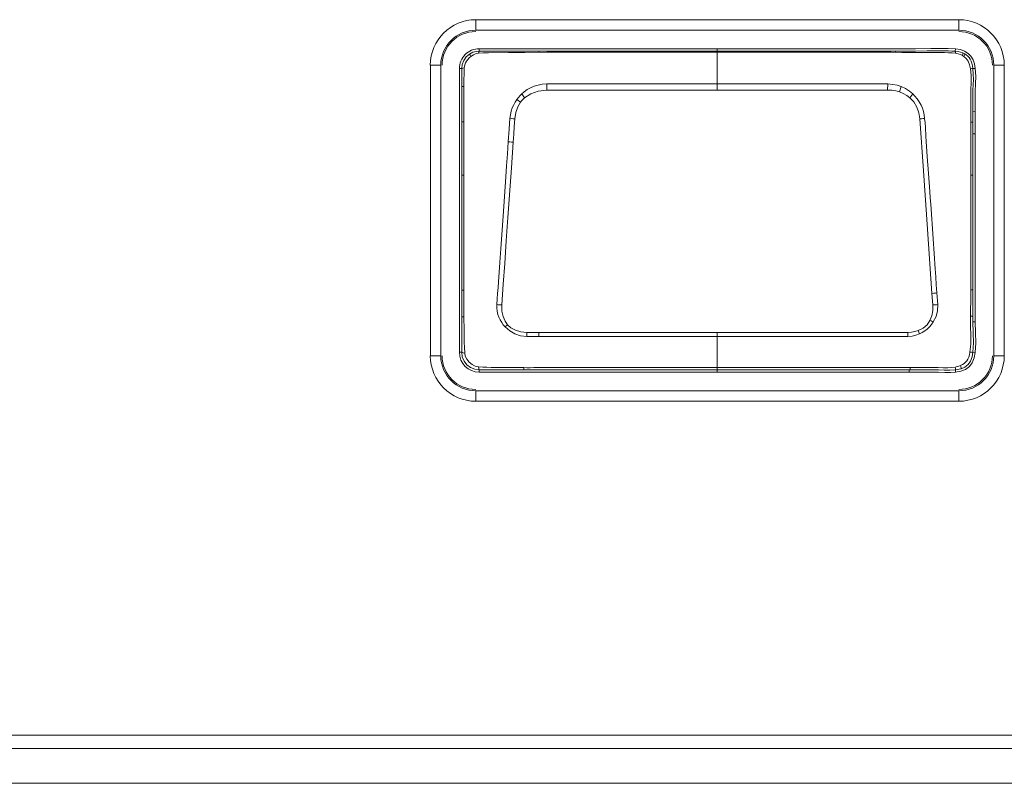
# Model space of a CAD drawing. Header units: millimetres. Extents: x 3925 to 5043, y -86 to 778.
# Tile 60 of 256: x 4279.28 to 4286.31, y 4.71 to 10.16. Entities that reach past the tile are written whole.
import ezdxf

# ---------------------------------------------------------------- set-up
doc = ezdxf.new("R2010")
doc.units = ezdxf.units.MM
doc.header["$LTSCALE"] = 46.255
doc.layers.add('A70-LETO-KEYDXF_CONTINUOUS_LINE', color=7, linetype='CONTINUOUS')
doc.layers.add('H30K-REAR-CODXF_CONTINUOUS_LINE', color=7, linetype='CONTINUOUS')

msp = doc.modelspace()

# ---------------------------------------------------------------- linework, layer by layer
at = {"layer": 'A70-LETO-KEYDXF_CONTINUOUS_LINE', "color": 7, "linetype": 'Continuous', "lineweight": 0}
for p, q in [((4282.5589, 9.939), (4282.5589, 9.9556)), ((4282.5589, 9.9556), (4284.7077, 9.9556)), ((4282.5589, 9.939), (4282.9839, 9.9389)), ((4282.9836, 9.9301), (4282.9839, 9.9389)), ((4282.9839, 9.9389), (4284.2588, 9.9388)), ((4283.208, 9.9303), (4284.0152, 9.9302)), ((4284.2588, 9.9556), (4284.2588, 9.7041)), ((4284.3822, 9.9388), (4284.2588, 9.9388)), ((4284.3959, 9.9302), (4285.3831, 9.9303)), ((4285.531, 9.9386), (4285.5311, 9.9298)), ((4285.9601, 9.9539), (4285.9587, 9.9373)), ((4282.4168, 9.8136), (4282.4168, 7.7886)), ((4282.4168, 9.8136), (4282.4334, 9.8136)), ((4282.4335, 9.4338), (4282.4334, 9.8136)), ((4286.0842, 9.8136), (4286.1008, 9.8155)), ((4283.0657, 9.7044), (4283.0409, 9.704)), ((4283.0423, 9.661), (4283.0409, 9.704)), ((4283.2489, 9.7042), (4283.1417, 9.7041)), ((4283.5884, 9.704), (4283.2489, 9.7042)), ((4283.6574, 9.7041), (4283.5884, 9.704)), ((4283.803, 9.7041), (4283.6574, 9.7041)), ((4283.8796, 9.7041), (4283.803, 9.7041)), ((4283.918, 9.7041), (4283.8796, 9.7041)), ((4284.3029, 9.7041), (4284.0824, 9.7041)), ((4284.2588, 9.7041), (4284.2588, 9.661)), ((4284.5995, 9.7041), (4284.4762, 9.7041)), ((4284.7885, 9.7041), (4284.5995, 9.7041)), ((4284.9957, 9.704), (4284.9291, 9.704)), ((4285.4011, 9.7041), (4284.9957, 9.704)), ((4285.4768, 9.704), (4285.4754, 9.661)), ((4282.8832, 9.6061), (4282.8623, 9.6331)), ((4283.0423, 9.661), (4284.2588, 9.661)), ((4284.2588, 9.661), (4285.4754, 9.661)), ((4285.5595, 9.647), (4285.5727, 9.6859)), ((4285.6345, 9.6061), (4285.6553, 9.6332)), ((4282.4482, 9.5812), (4282.4481, 9.488)), ((4282.8535, 9.5751), (4282.8284, 9.5935)), ((4286.1007, 9.5065), (4286.0841, 9.5063)), ((4282.448, 9.4339), (4282.4335, 9.4338)), ((4282.4335, 8.0413), (4282.4335, 9.4338)), ((4282.4481, 9.488), (4282.448, 9.3533)), ((4286.0702, 9.4102), (4286.0702, 9.4306)), ((4286.0847, 9.4305), (4286.0702, 9.4306)), ((4282.448, 9.3533), (4282.4477, 9.0813)), ((4282.7664, 9.2918), (4282.7717, 9.3823)), ((4286.0696, 9.3268), (4286.0702, 9.4102)), ((4286.0696, 9.2593), (4286.0696, 9.3268)), ((4286.1008, 9.3475), (4286.0841, 9.3476)), ((4286.07, 9.053), (4286.0696, 9.2593)), ((4286.0842, 9.053), (4286.0839, 9.251)), ((4285.7587, 9.186), (4285.7676, 9.065)), ((4286.1008, 9.1482), (4286.1009, 8.5494)), ((4282.4477, 9.0813), (4282.4477, 9.054)), ((4282.4477, 9.054), (4282.4335, 9.054)), ((4282.4477, 9.054), (4282.4478, 8.5062)), ((4282.7287, 8.7606), (4282.7484, 9.0416)), ((4286.07, 8.8198), (4286.07, 9.053)), ((4286.0842, 9.053), (4286.07, 9.053)), ((4286.0842, 8.9831), (4286.0842, 9.053)), ((4282.7122, 8.5297), (4282.7287, 8.7606)), ((4285.8006, 8.5997), (4285.808, 8.4943)), ((4282.7053, 8.4292), (4282.7122, 8.5297)), ((4286.1009, 8.5494), (4286.1006, 8.3244)), ((4286.0692, 8.1881), (4286.0692, 8.323)), ((4286.1006, 8.3244), (4286.1007, 8.2605)), ((4282.4485, 8.2312), (4282.4335, 8.2312)), ((4282.4482, 8.1853), (4282.4485, 8.2312)), ((4286.0841, 8.2354), (4286.0691, 8.2352)), ((4286.1007, 8.2605), (4286.1009, 8.2083)), ((4286.069, 8.1723), (4286.0692, 8.1881)), ((4286.0831, 8.0946), (4286.0841, 8.1692)), ((4286.0673, 8.0777), (4286.0678, 8.1092)), ((4282.4334, 7.7886), (4282.4335, 8.0413)), ((4282.4494, 8.0413), (4282.4335, 8.0413)), ((4282.4494, 8.0413), (4282.4504, 7.947)), ((4286.067, 8.0463), (4286.0673, 8.0777)), ((4286.0829, 8.0466), (4286.067, 8.0463)), ((4286.1001, 8.0061), (4286.0834, 8.0057)), ((4282.8987, 7.9297), (4282.8976, 7.9017)), ((4282.9405, 7.9293), (4282.9838, 7.93)), ((4282.9838, 7.93), (4282.984, 7.902)), ((4283.2931, 7.9295), (4282.9838, 7.93)), ((4283.4638, 7.9297), (4283.2931, 7.9295)), ((4283.4491, 7.9017), (4284.3508, 7.9017)), ((4285.6189, 7.9297), (4283.4638, 7.9297)), ((4284.2588, 7.9297), (4284.2588, 7.6466)), ((4284.3508, 7.9017), (4284.3968, 7.9017)), ((4284.3968, 7.9017), (4285.1252, 7.9017)), ((4285.1252, 7.9017), (4285.2497, 7.9015)), ((4285.2497, 7.9015), (4285.4975, 7.9021)), ((4285.4975, 7.9021), (4285.5234, 7.9021)), ((4285.6201, 7.9017), (4285.6189, 7.9297)), ((4285.6937, 7.9435), (4285.7032, 7.9196)), ((4282.4334, 7.7886), (4282.4168, 7.7886)), ((4286.1007, 7.7864), (4286.0843, 7.7885)), ((4283.3391, 7.6792), (4283.2067, 7.679)), ((4285.2538, 7.6791), (4283.8195, 7.6792)), ((4285.3639, 7.6792), (4285.2538, 7.6791)), ((4285.6362, 7.6795), (4285.6364, 7.6635)), ((4282.5588, 7.6631), (4284.402, 7.6632)), ((4282.5588, 7.6466), (4282.5588, 7.6631)), ((4282.5588, 7.6466), (4284.3891, 7.6466)), ((4284.3891, 7.6466), (4284.5095, 7.6466)), ((4284.402, 7.6632), (4284.9607, 7.6633)), ((4284.5095, 7.6466), (4284.724, 7.6466)), ((4285.2561, 7.6631), (4285.3652, 7.6632)), ((4285.3028, 7.6465), (4285.4711, 7.6467)), ((4285.4711, 7.6467), (4285.5348, 7.6467)), ((4285.6296, 7.6634), (4285.6777, 7.6642)), ((4285.6299, 7.6467), (4285.6296, 7.6634)), ((4285.9589, 7.6632), (4285.9608, 7.6467))]:
    msp.add_line(p, q, dxfattribs=at)
for points in [[(4282.4893, 9.9179), (4282.4655, 9.8974), (4282.4479, 9.872), (4282.437, 9.8434), (4282.4335, 9.8136)], [(4282.5588, 9.939), (4282.5357, 9.9368), (4282.5121, 9.93), (4282.4893, 9.9179)], [(4282.4893, 9.9179), (4282.49, 9.9155), (4282.493, 9.9096), (4282.4983, 9.9006)], [(4282.4983, 9.9006), (4282.5173, 9.9128), (4282.536, 9.9207), (4282.5539, 9.9241)], [(4282.5589, 9.939), (4282.5571, 9.9371), (4282.5554, 9.932), (4282.5539, 9.9241)], [(4282.6245, 9.9264), (4282.5872, 9.9257), (4282.5539, 9.9241)], [(4282.8834, 9.9296), (4282.8254, 9.9291), (4282.7666, 9.9284), (4282.6245, 9.9264)], [(4282.8834, 9.9296), (4283.0422, 9.9303), (4283.0684, 9.9303), (4283.0977, 9.9304), (4283.1307, 9.9302), (4283.208, 9.9303)], [(4284.0152, 9.9302), (4284.1318, 9.9302), (4284.3959, 9.9302)], [(4285.589, 9.9384), (4285.4992, 9.9387), (4284.3822, 9.9388)], [(4284.7077, 9.9556), (4284.9596, 9.9556), (4285.0306, 9.9556), (4285.0958, 9.9556), (4285.1556, 9.9556)], [(4285.1556, 9.9556), (4285.4824, 9.9556), (4285.5833, 9.9552)], [(4285.3831, 9.9303), (4285.4723, 9.9302), (4285.4998, 9.9301), (4285.5772, 9.9295)], [(4285.9593, 9.9228), (4285.9359, 9.9254), (4285.9097, 9.9269), (4285.8808, 9.9281), (4285.8487, 9.929), (4285.813, 9.9296), (4285.7735, 9.9298), (4285.7297, 9.9297), (4285.6818, 9.9294), (4285.6293, 9.9293), (4285.5772, 9.9295)], [(4285.5833, 9.9552), (4285.6261, 9.9553), (4285.6735, 9.9557)], [(4285.589, 9.9384), (4285.6179, 9.9385), (4285.6468, 9.9387), (4285.6742, 9.9389), (4285.7567, 9.9403)], [(4285.6735, 9.9557), (4285.7844, 9.9573), (4285.849, 9.9575), (4285.9084, 9.9563), (4285.9601, 9.9539)], [(4285.7567, 9.9403), (4285.7826, 9.9406), (4285.8086, 9.9408), (4285.8346, 9.9408), (4285.8607, 9.9406), (4285.8848, 9.9402), (4285.9089, 9.9396), (4285.9331, 9.9388), (4285.9587, 9.9373)], [(4285.9587, 9.9373), (4285.9592, 9.9355), (4285.9594, 9.9305), (4285.9593, 9.9228)], [(4286.0124, 9.9264), (4285.9961, 9.9317), (4285.9781, 9.9353), (4285.9587, 9.9373)], [(4286.0094, 9.907), (4285.9946, 9.914), (4285.9778, 9.9192), (4285.9593, 9.9228)], [(4285.9601, 9.9539), (4285.9948, 9.9492), (4286.0249, 9.939), (4286.0501, 9.9225), (4286.0699, 9.9022), (4286.0855, 9.8774), (4286.0955, 9.8478), (4286.1008, 9.8155)], [(4286.0094, 9.907), (4286.012, 9.9168), (4286.0131, 9.9235), (4286.0124, 9.9264)], [(4286.0124, 9.9264), (4286.0176, 9.9242), (4286.0225, 9.9216), (4286.0272, 9.9189)], [(4286.0192, 9.9007), (4286.024, 9.9099), (4286.0267, 9.9161), (4286.0272, 9.9189)], [(4286.0842, 9.8136), (4286.0814, 9.8339), (4286.0773, 9.8516), (4286.0721, 9.8668), (4286.0653, 9.88), (4286.0568, 9.892), (4286.0472, 9.9025), (4286.0371, 9.9118), (4286.0272, 9.9189)], [(4282.4516, 9.8189), (4282.4528, 9.8294), (4282.4557, 9.8411), (4282.4607, 9.8539), (4282.4681, 9.8674), (4282.4767, 9.8796), (4282.4865, 9.8905), (4282.4983, 9.9006)], [(4286.0094, 9.907), (4286.0127, 9.905), (4286.0159, 9.9029), (4286.0192, 9.9007)], [(4286.0192, 9.9007), (4286.0359, 9.8856), (4286.0505, 9.8657), (4286.0608, 9.8411), (4286.0667, 9.8126)], [(4282.4516, 9.8189), (4282.442, 9.8174), (4282.4358, 9.8156), (4282.4334, 9.8136)], [(4282.4516, 9.8189), (4282.4501, 9.7772), (4282.4492, 9.7328), (4282.4486, 9.6858)], [(4286.0842, 9.8136), (4286.082, 9.8137), (4286.0761, 9.8134), (4286.0667, 9.8126)], [(4286.0667, 9.8126), (4286.0694, 9.79), (4286.0712, 9.7645), (4286.0718, 9.7362), (4286.0714, 9.705), (4286.0702, 9.6706), (4286.0691, 9.6325), (4286.0685, 9.591), (4286.0688, 9.5512), (4286.0697, 9.4854)], [(4286.0842, 9.8136), (4286.0871, 9.7745), (4286.0874, 9.7366), (4286.0863, 9.6973), (4286.0847, 9.6595), (4286.0836, 9.6212), (4286.0833, 9.5828), (4286.0836, 9.5447)], [(4286.1008, 9.8155), (4286.1041, 9.7594), (4286.1032, 9.7048), (4286.1011, 9.6523), (4286.1001, 9.6001), (4286.1002, 9.5509)], [(4283.0409, 9.704), (4283.0082, 9.7015), (4282.9785, 9.6963), (4282.9511, 9.6882), (4282.9253, 9.6772), (4282.9012, 9.6636), (4282.8799, 9.6484), (4282.8623, 9.6331)], [(4283.1417, 9.7041), (4283.1166, 9.7041), (4283.0657, 9.7044)], [(4284.0824, 9.7041), (4284.0413, 9.7041), (4283.918, 9.7041)], [(4284.4762, 9.7041), (4284.4351, 9.7041), (4284.391, 9.7041), (4284.3029, 9.7041)], [(4284.9291, 9.704), (4284.86, 9.7041), (4284.7885, 9.7041)], [(4285.4768, 9.704), (4285.452, 9.7044), (4285.4011, 9.7041)], [(4285.4768, 9.704), (4285.5118, 9.7012), (4285.5438, 9.6952), (4285.5727, 9.6859)], [(4282.4486, 9.6858), (4282.4406, 9.6861), (4282.4355, 9.6866), (4282.4335, 9.687)], [(4282.4486, 9.6858), (4282.4484, 9.6496), (4282.4484, 9.614), (4282.4482, 9.5812)], [(4282.8623, 9.6331), (4282.8502, 9.6206), (4282.8389, 9.6074), (4282.8284, 9.5935)], [(4282.8831, 9.6061), (4282.9266, 9.6337), (4282.98, 9.6532), (4283.0423, 9.661)], [(4285.5596, 9.6469), (4285.5338, 9.6541), (4285.5058, 9.6588), (4285.4754, 9.661)], [(4285.6345, 9.6061), (4285.6112, 9.6225), (4285.5861, 9.6361), (4285.5596, 9.6469)], [(4285.5727, 9.6859), (4285.6035, 9.6713), (4285.6311, 9.6535), (4285.6555, 9.633)], [(4285.7397, 9.4587), (4285.7363, 9.4836), (4285.7312, 9.5077), (4285.7238, 9.5304), (4285.7137, 9.5536), (4285.7011, 9.5762), (4285.6863, 9.5976), (4285.6707, 9.6169), (4285.6553, 9.6332)], [(4282.7779, 9.4587), (4282.7815, 9.4842), (4282.7873, 9.5104), (4282.795, 9.5334), (4282.805, 9.5555), (4282.8158, 9.5746), (4282.8284, 9.5935)], [(4282.8132, 9.4543), (4282.821, 9.5011), (4282.8347, 9.5417), (4282.8535, 9.5751)], [(4282.8535, 9.5751), (4282.862, 9.5859), (4282.8719, 9.5963), (4282.8831, 9.6061)], [(4285.6345, 9.6061), (4285.6634, 9.5761), (4285.6841, 9.5391), (4285.6976, 9.498), (4285.7045, 9.4543)], [(4286.0847, 9.4305), (4286.0846, 9.4555), (4286.0844, 9.4808), (4286.0836, 9.5447)], [(4286.1008, 9.3475), (4286.1012, 9.4006), (4286.1014, 9.4265), (4286.1013, 9.4525), (4286.1011, 9.4795), (4286.1002, 9.5509)], [(4282.7717, 9.3823), (4282.7745, 9.423), (4282.7779, 9.4587)], [(4282.8131, 9.4543), (4282.8003, 9.4557), (4282.7883, 9.4573), (4282.7779, 9.4588)], [(4282.8132, 9.4543), (4282.8085, 9.4005), (4282.8051, 9.345), (4282.8018, 9.2879)], [(4285.7397, 9.4587), (4285.7295, 9.4573), (4285.7175, 9.4558), (4285.7045, 9.4543)], [(4285.792, 8.2093), (4285.7596, 8.6685), (4285.7303, 9.0836), (4285.7045, 9.4543)], [(4285.7397, 9.4587), (4285.7428, 9.4262), (4285.7451, 9.3941), (4285.749, 9.3307)], [(4286.0697, 9.4854), (4286.07, 9.4575), (4286.0702, 9.4306)], [(4286.0839, 9.251), (4286.084, 9.3014), (4286.0847, 9.4305)], [(4282.7484, 9.0416), (4282.754, 9.1191), (4282.7604, 9.2051), (4282.7664, 9.2918)], [(4282.8018, 9.2879), (4282.7889, 9.1052), (4282.764, 8.7501)], [(4282.8017, 9.2879), (4282.7889, 9.2888), (4282.7768, 9.2899), (4282.7663, 9.291)], [(4285.749, 9.3307), (4285.7512, 9.2945), (4285.7536, 9.2583), (4285.7561, 9.2222), (4285.7587, 9.186)], [(4286.1008, 9.3475), (4286.1006, 9.3059), (4286.1006, 9.2589), (4286.1008, 9.1482)], [(4285.7676, 9.065), (4285.7767, 8.9357), (4285.7798, 8.8912), (4285.7829, 8.8467), (4285.8006, 8.5997)], [(4286.084, 8.2984), (4286.084, 8.4318), (4286.0842, 8.9831)], [(4286.0692, 8.323), (4286.0697, 8.5083), (4286.0698, 8.6057), (4286.07, 8.8198)], [(4282.764, 8.7501), (4282.752, 8.5842), (4282.7407, 8.4235), (4282.7306, 8.2756), (4282.7193, 8.1265)], [(4282.4478, 8.5062), (4282.448, 8.4081), (4282.4483, 8.3196), (4282.4486, 8.2312)], [(4285.808, 8.4943), (4285.8154, 8.3844), (4285.8191, 8.3273), (4285.823, 8.2703), (4285.8272, 8.2128)], [(4282.6843, 8.1296), (4282.687, 8.1701), (4282.6902, 8.2089), (4282.6933, 8.2505), (4282.6962, 8.2922), (4282.7053, 8.4292)], [(4286.0841, 8.1692), (4286.0843, 8.1897), (4286.084, 8.2984)], [(4282.4494, 8.0413), (4282.4496, 8.0645), (4282.4495, 8.0866), (4282.4491, 8.1059), (4282.449, 8.1258), (4282.4486, 8.1471), (4282.4485, 8.1663), (4282.4482, 8.1853)], [(4285.792, 8.2093), (4285.8048, 8.2104), (4285.8167, 8.2119), (4285.8271, 8.2135)], [(4285.7984, 8.1265), (4285.7967, 8.1535), (4285.792, 8.2093)], [(4285.8333, 8.1296), (4285.8319, 8.1556), (4285.8271, 8.2135)], [(4286.0678, 8.1092), (4286.0685, 8.1406), (4286.069, 8.1723)], [(4286.1009, 8.2083), (4286.1009, 8.1859), (4286.1007, 8.1634), (4286.0999, 8.111)], [(4282.7441, 7.9708), (4282.7307, 7.9858), (4282.7191, 8.0015), (4282.7081, 8.0194), (4282.699, 8.0383), (4282.6915, 8.0594), (4282.6866, 8.0816), (4282.6843, 8.1059), (4282.6843, 8.1296)], [(4282.7193, 8.1265), (4282.7066, 8.1272), (4282.6947, 8.1283), (4282.6843, 8.1296)], [(4282.7614, 7.9848), (4282.7435, 8.0108), (4282.7294, 8.0437), (4282.7209, 8.0824), (4282.7193, 8.1265)], [(4285.7984, 8.1265), (4285.7973, 8.0866), (4285.7901, 8.0496), (4285.7771, 8.0166)], [(4285.8334, 8.1296), (4285.8231, 8.1283), (4285.8112, 8.1273), (4285.7984, 8.1265)], [(4285.8013, 8.0055), (4285.8209, 8.0438), (4285.8316, 8.0857), (4285.8334, 8.1296)], [(4286.0829, 8.0466), (4286.0829, 8.0694), (4286.0831, 8.0946)], [(4286.0999, 8.111), (4286.0996, 8.0796), (4286.0995, 8.0447), (4286.1001, 8.0061)], [(4285.6937, 7.9435), (4285.7279, 7.9605), (4285.7565, 7.985), (4285.7771, 8.0166)], [(4285.777, 8.0166), (4285.7855, 8.0125), (4285.7937, 8.0088), (4285.8013, 8.0055)], [(4286.0634, 7.7899), (4286.0693, 7.8462), (4286.0699, 7.9077), (4286.068, 7.9744), (4286.067, 8.0463)], [(4286.0836, 8.0052), (4286.0832, 8.0195), (4286.083, 8.0331), (4286.0829, 8.0466)], [(4282.4504, 7.947), (4282.4512, 7.9044), (4282.4523, 7.8609), (4282.4535, 7.8223), (4282.4551, 7.7831)], [(4282.8976, 7.9017), (4282.8543, 7.9066), (4282.8132, 7.9203), (4282.7764, 7.9424), (4282.7441, 7.9708)], [(4282.7614, 7.9847), (4282.7555, 7.9797), (4282.7498, 7.975), (4282.7443, 7.9706)], [(4282.8987, 7.9297), (4282.8549, 7.9348), (4282.8166, 7.9464), (4282.785, 7.9636), (4282.7614, 7.9848)], [(4285.8013, 8.0055), (4285.7883, 7.9874), (4285.7731, 7.9703), (4285.7569, 7.955), (4285.7398, 7.9414), (4285.722, 7.9296), (4285.7032, 7.9196)], [(4286.0834, 8.0057), (4286.0866, 7.928), (4286.0885, 7.8554), (4286.0843, 7.7885)], [(4286.1001, 8.0061), (4286.1032, 7.9282), (4286.1051, 7.8557), (4286.1007, 7.7864)], [(4282.8976, 7.9017), (4282.9242, 7.9012), (4282.953, 7.9015), (4282.984, 7.902)], [(4282.8987, 7.9297), (4282.9194, 7.9293), (4282.9405, 7.9293)], [(4282.984, 7.902), (4283.0713, 7.902), (4283.1578, 7.9017), (4283.2522, 7.9015), (4283.347, 7.9016), (4283.4491, 7.9017)], [(4285.5234, 7.9021), (4285.5725, 7.9014), (4285.597, 7.9013), (4285.6201, 7.9017)], [(4285.6937, 7.9435), (4285.6706, 7.9364), (4285.6455, 7.9319), (4285.6189, 7.9297)], [(4285.7032, 7.9196), (4285.6777, 7.9102), (4285.6498, 7.9042), (4285.6201, 7.9017)], [(4282.4334, 7.7886), (4282.4376, 7.7564), (4282.4501, 7.726), (4282.4701, 7.6998), (4282.4964, 7.6798), (4282.5267, 7.6673), (4282.5588, 7.6632)], [(4282.4551, 7.7831), (4282.4437, 7.7846), (4282.4362, 7.7865), (4282.4334, 7.7886)], [(4282.4551, 7.7831), (4282.4593, 7.7615), (4282.4699, 7.7388), (4282.4864, 7.7178), (4282.5072, 7.7007), (4282.5304, 7.6892), (4282.5532, 7.6844)], [(4286.1007, 7.7864), (4286.0936, 7.7481), (4286.0799, 7.714), (4286.0589, 7.6868), (4286.0316, 7.6667), (4285.9983, 7.6534), (4285.9608, 7.6467)], [(4286.0634, 7.7899), (4286.0593, 7.7704), (4286.0541, 7.7536), (4286.0478, 7.7395), (4286.0406, 7.7277), (4286.0325, 7.7179), (4286.0229, 7.7094), (4286.011, 7.7013), (4285.9957, 7.6937)], [(4285.9999, 7.6712), (4286.0258, 7.6826), (4286.0493, 7.7005), (4286.0675, 7.7257), (4286.0785, 7.7558), (4286.0843, 7.7885)], [(4286.0843, 7.7885), (4286.0816, 7.7884), (4286.0745, 7.7889), (4286.0634, 7.7899)], [(4282.5532, 7.6844), (4282.5548, 7.6733), (4282.5567, 7.6659), (4282.5588, 7.6631)], [(4282.5532, 7.6844), (4282.5833, 7.6827), (4282.6129, 7.6814), (4282.6445, 7.6806), (4282.6751, 7.6802), (4282.7077, 7.6799), (4282.8768, 7.6792)], [(4283.2067, 7.679), (4283.1504, 7.6792), (4283.1, 7.6791), (4283.0553, 7.6794), (4283.0157, 7.6794), (4282.9805, 7.6791), (4282.9493, 7.679), (4282.9218, 7.6788), (4282.8978, 7.6789), (4282.8768, 7.6792)], [(4282.8774, 7.6632), (4282.8772, 7.6652), (4282.877, 7.6706), (4282.8768, 7.6792)], [(4283.8195, 7.6792), (4283.7006, 7.6792), (4283.3391, 7.6792)], [(4285.5865, 7.6791), (4285.5277, 7.6794), (4285.4928, 7.6795), (4285.3639, 7.6792)], [(4285.6362, 7.6795), (4285.6117, 7.6792), (4285.5865, 7.6791)], [(4285.9582, 7.6837), (4285.9329, 7.6802), (4285.9041, 7.6787), (4285.8721, 7.6786), (4285.8365, 7.6797), (4285.7972, 7.6807), (4285.7537, 7.6811), (4285.7098, 7.6808), (4285.6708, 7.6802), (4285.6362, 7.6795)], [(4285.9589, 7.6632), (4285.9183, 7.6606), (4285.8799, 7.6611), (4285.8392, 7.6628), (4285.7998, 7.6641), (4285.7593, 7.6646), (4285.7186, 7.6646), (4285.6777, 7.6642)], [(4285.9582, 7.6837), (4285.959, 7.6729), (4285.9592, 7.6659), (4285.9589, 7.6632)], [(4285.9583, 7.6835), (4285.9715, 7.6863), (4285.984, 7.6897), (4285.9957, 7.6938)], [(4285.9999, 7.6712), (4285.9869, 7.6677), (4285.9732, 7.6651), (4285.9589, 7.6632)], [(4285.9957, 7.6938), (4285.998, 7.6847), (4285.9995, 7.6777), (4286.0001, 7.6731), (4285.9999, 7.6712)], [(4284.724, 7.6466), (4285.1305, 7.6466), (4285.193, 7.6465), (4285.3028, 7.6465)], [(4284.9607, 7.6633), (4285.1231, 7.6632), (4285.2561, 7.6631)], [(4285.3652, 7.6632), (4285.492, 7.6635), (4285.526, 7.6634), (4285.5834, 7.6631)], [(4285.5348, 7.6467), (4285.5869, 7.6464), (4285.6093, 7.6465), (4285.6299, 7.6467)], [(4285.5834, 7.6631), (4285.6076, 7.6631), (4285.6296, 7.6634)], [(4285.9608, 7.6467), (4285.9241, 7.6442), (4285.8832, 7.6443), (4285.8382, 7.6461), (4285.7933, 7.6476), (4285.753, 7.648), (4285.717, 7.648), (4285.6847, 7.6476), (4285.6299, 7.6467)]]:
    msp.add_lwpolyline(points, dxfattribs=at)
for centre, start, end in [((4282.5588, 9.8136), 89.97369, 180), ((4282.5588, 7.7886), 180, 270)]:
    msp.add_arc(centre, 0.142, start, end, dxfattribs=at)
at = {"layer": 'H30K-REAR-CODXF_CONTINUOUS_LINE', "color": 7, "linetype": 'Continuous', "lineweight": 0}
for p, q in [((4282.5338, 10.1629), (4282.5338, 10.088)), ((4282.5338, 10.1629), (4285.9838, 10.1629)), ((4285.9838, 10.1629), (4285.9838, 10.088)), ((4282.5338, 10.088), (4285.9838, 10.088)), ((4282.2096, 7.7636), (4282.2096, 9.8386)), ((4282.2096, 9.8386), (4282.2845, 9.8386)), ((4282.2845, 7.7636), (4282.2845, 9.8386)), ((4286.2332, 9.8386), (4286.2332, 7.7636)), ((4286.3081, 9.8386), (4286.2332, 9.8386)), ((4286.3081, 9.8386), (4286.3081, 7.7636)), ((4282.2096, 7.7636), (4282.2845, 7.7636)), ((4286.3081, 7.7636), (4286.2332, 7.7636)), ((4282.5338, 7.4393), (4282.5338, 7.5142)), ((4285.9838, 7.5142), (4282.5338, 7.5142)), ((4285.9838, 7.4393), (4285.9838, 7.5142)), ((4285.9838, 7.4393), (4282.5338, 7.4393)), ((4263.4338, 5.0561), (4312.0588, 5.0561)), ((4263.4338, 4.9603), (4312.0588, 4.9603)), ((4312.0588, 4.7121), (4263.4338, 4.7121))]:
    msp.add_line(p, q, dxfattribs=at)
for centre, radius, start, end in [((4282.5338, 9.8386), 0.3243, 90, 180), ((4285.9838, 9.8386), 0.3243, 0, 90), ((4282.5338, 9.8386), 0.2494, 90, 180), ((4282.5338, 9.8386), 0.24, 90, 180), ((4285.9838, 9.8386), 0.2494, 0, 90), ((4285.9838, 9.8386), 0.24, 0, 90), ((4282.5338, 7.7636), 0.3243, 180, 270), ((4282.5338, 7.7636), 0.2494, 180, 270), ((4282.5338, 7.7636), 0.24, 180, 270), ((4285.9838, 7.7636), 0.3243, 270, 0), ((4285.9838, 7.7636), 0.2494, 270, 0), ((4285.9838, 7.7636), 0.24, 270, 0)]:
    msp.add_arc(centre, radius, start, end, dxfattribs=at)

doc.saveas('drawing.dxf')
